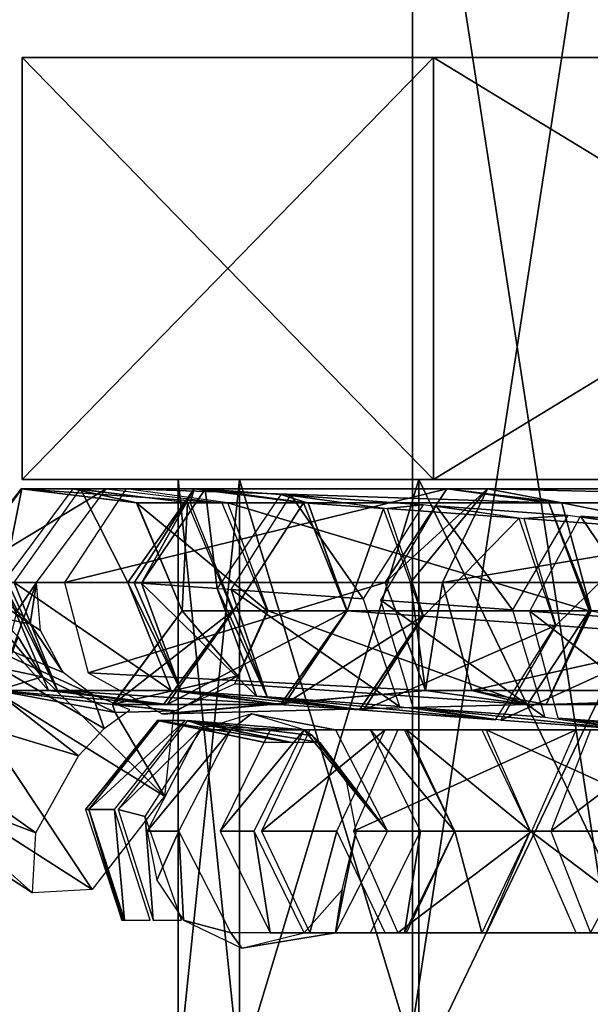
# Model space of a CAD drawing. Header units: millimetres. Extents: x -28.2 to 28.2, y -16.2 to 32.5.
# Tile 11 of 26: x -12.5 to -8.9, y 16.4 to 22.7. Entities that reach past the tile are written whole.
import ezdxf

# ---------------------------------------------------------------- set-up
doc = ezdxf.new("R2010")
doc.units = ezdxf.units.MM
doc.header["$LTSCALE"] = 101.851852
for name, color, linetype in [('16', 7, 'CONTINUOUS'), ('169', 7, 'CONTINUOUS'), ('170', 7, 'CONTINUOUS'), ('171', 7, 'CONTINUOUS'), ('172', 7, 'CONTINUOUS'), ('173', 7, 'CONTINUOUS'), ('174', 7, 'CONTINUOUS'), ('175', 7, 'CONTINUOUS'), ('176', 7, 'CONTINUOUS'), ('177', 7, 'CONTINUOUS'), ('178', 7, 'CONTINUOUS'), ('275', 7, 'CONTINUOUS'), ('276', 7, 'CONTINUOUS'), ('277', 7, 'CONTINUOUS'), ('278', 7, 'CONTINUOUS'), ('279', 7, 'CONTINUOUS'), ('280', 7, 'CONTINUOUS'), ('281', 7, 'CONTINUOUS'), ('282', 7, 'CONTINUOUS'), ('283', 7, 'CONTINUOUS'), ('284', 7, 'CONTINUOUS'), ('285', 7, 'CONTINUOUS'), ('286', 7, 'CONTINUOUS'), ('287', 7, 'CONTINUOUS'), ('288', 7, 'CONTINUOUS'), ('289', 7, 'CONTINUOUS'), ('290', 7, 'CONTINUOUS'), ('291', 7, 'CONTINUOUS'), ('292', 7, 'CONTINUOUS'), ('293', 7, 'CONTINUOUS'), ('294', 7, 'CONTINUOUS'), ('295', 7, 'CONTINUOUS'), ('296', 7, 'CONTINUOUS'), ('297', 7, 'CONTINUOUS'), ('298', 7, 'CONTINUOUS'), ('299', 7, 'CONTINUOUS'), ('3', 7, 'CONTINUOUS'), ('300', 7, 'CONTINUOUS'), ('371', 7, 'CONTINUOUS'), ('372', 7, 'CONTINUOUS'), ('373', 7, 'CONTINUOUS'), ('374', 7, 'CONTINUOUS'), ('375', 7, 'CONTINUOUS'), ('4', 7, 'CONTINUOUS'), ('5', 7, 'CONTINUOUS'), ('6', 7, 'CONTINUOUS'), ('8', 7, 'CONTINUOUS')]:
    doc.layers.add(name, color=color, linetype=linetype)

msp = doc.modelspace()

# ---------------------------------------------------------------- linework, layer by layer
at = {"layer": '16', "color": 7, "linetype": 'Continuous'}
for points in [[(-12.5, 19.8, -3.5707), (-12.5, 19.8, 3.5707), (-12.5, 22.5, 3.5707), (-12.5, 19.8, -3.5707)], [(-12.5, 22.5, -3.5707), (-12.5, 19.8, -3.5707), (-12.5, 22.5, 3.5707), (-12.5, 22.5, -3.5707)]]:
    msp.add_3dface(points, dxfattribs=at)
at = {"layer": '169', "linetype": 'Continuous'}
for points in [[(-11.3644, 18.199, 5.5011), (-11.1625, 18.1995, 5.8975), (-11.0304, 18.3, 5.3319), (-11.3644, 18.199, 5.5011)], [(-11.1625, 18.1995, 5.8975), (-10.4935, 18.1995, 5.5585), (-11.0304, 18.3, 5.3319), (-11.1625, 18.1995, 5.8975)], [(-11.0304, 18.3, 5.3319), (-10.4935, 18.1995, 5.5585), (-10.6945, 18.1995, 5.1617), (-11.0304, 18.3, 5.3319)], [(-11.6981, 17.55, 5.6702), (-11.1625, 18.1995, 5.8975), (-11.3644, 18.199, 5.5011), (-11.6981, 17.55, 5.6702)], [(-11.497, 17.55, 6.0671), (-11.1625, 18.1995, 5.8975), (-11.6981, 17.55, 5.6702), (-11.497, 17.55, 6.0671)], [(-10.6945, 18.1995, 5.1617), (-10.159, 17.55, 5.389), (-10.6416, 18.1616, 5.1349), (-10.6945, 18.1995, 5.1617)], [(-10.4935, 18.1995, 5.5585), (-10.159, 17.55, 5.389), (-10.6945, 18.1995, 5.1617), (-10.4935, 18.1995, 5.5585)], [(-10.6416, 18.1616, 5.1349), (-10.159, 17.55, 5.389), (-10.5922, 18.118, 5.1099), (-10.6416, 18.1616, 5.1349)], [(-10.5922, 18.118, 5.1099), (-10.159, 17.55, 5.389), (-10.4208, 17.8623, 5.023), (-10.5922, 18.118, 5.1099)], [(-10.159, 17.55, 5.389), (-10.3601, 17.55, 4.9922), (-10.4208, 17.8623, 5.023), (-10.159, 17.55, 5.389)]]:
    msp.add_3dface(points, dxfattribs=at)
at = {"layer": '170', "linetype": 'Continuous'}
for points in [[(-11.497, 17.55, 6.0671), (-11.6981, 17.55, 5.6702), (-11.6372, 17.2375, 5.6394), (-11.497, 17.55, 6.0671)], [(-11.4657, 16.9818, 5.5525), (-11.497, 17.55, 6.0671), (-11.6372, 17.2375, 5.6394), (-11.4657, 16.9818, 5.5525)], [(-11.497, 17.55, 6.0671), (-11.4657, 16.9818, 5.5525), (-11.1625, 16.9005, 5.8975), (-11.497, 17.55, 6.0671)], [(-10.3601, 17.55, 4.9922), (-10.159, 17.55, 5.389), (-10.4935, 16.9005, 5.5585), (-10.3601, 17.55, 4.9922)], [(-10.4496, 17.1752, 5.0376), (-10.3601, 17.55, 4.9922), (-10.4935, 16.9005, 5.5585), (-10.4496, 17.1752, 5.0376)], [(-10.6945, 16.9005, 5.1617), (-10.4496, 17.1752, 5.0376), (-10.4935, 16.9005, 5.5585), (-10.6945, 16.9005, 5.1617)], [(-11.4657, 16.9818, 5.5525), (-11.092, 16.8033, 5.3631), (-11.1625, 16.9005, 5.8975), (-11.4657, 16.9818, 5.5525)], [(-11.1625, 16.9005, 5.8975), (-11.092, 16.8033, 5.3631), (-10.4935, 16.9005, 5.5585), (-11.1625, 16.9005, 5.8975)], [(-11.092, 16.8033, 5.3631), (-10.6945, 16.9005, 5.1617), (-10.4935, 16.9005, 5.5585), (-11.092, 16.8033, 5.3631)]]:
    msp.add_3dface(points, dxfattribs=at)
at = {"layer": '171', "linetype": 'Continuous'}
for points in [[(-11.232, 17.55, 6.5447), (-10.6925, 18.1995, 6.7119), (-10.9111, 18.1995, 6.3505), (-11.232, 17.55, 6.5447)], [(-11.0134, 17.55, 6.906), (-10.6925, 18.1995, 6.7119), (-11.232, 17.55, 6.5447), (-11.0134, 17.55, 6.906)], [(-10.9111, 18.1995, 6.3505), (-10.0508, 18.1995, 6.3236), (-10.2695, 18.1995, 5.9623), (-10.9111, 18.1995, 6.3505)], [(-10.6925, 18.1995, 6.7119), (-10.0508, 18.1995, 6.3236), (-10.9111, 18.1995, 6.3505), (-10.6925, 18.1995, 6.7119)], [(-9.73, 17.55, 6.1295), (-9.9486, 17.55, 5.7682), (-10.2695, 18.1995, 5.9623), (-9.73, 17.55, 6.1295)], [(-10.0508, 18.1995, 6.3236), (-9.73, 17.55, 6.1295), (-10.2695, 18.1995, 5.9623), (-10.0508, 18.1995, 6.3236)]]:
    msp.add_3dface(points, dxfattribs=at)
at = {"layer": '172', "linetype": 'Continuous'}
for points in [[(-11.0134, 17.55, 6.906), (-11.232, 17.55, 6.5447), (-10.9111, 16.9005, 6.3505), (-11.0134, 17.55, 6.906)], [(-10.6925, 16.9005, 6.7119), (-11.0134, 17.55, 6.906), (-10.9111, 16.9005, 6.3505), (-10.6925, 16.9005, 6.7119)], [(-9.9486, 17.55, 5.7682), (-10.0508, 16.9005, 6.3236), (-10.2695, 16.9005, 5.9623), (-9.9486, 17.55, 5.7682)], [(-9.9486, 17.55, 5.7682), (-9.73, 17.55, 6.1295), (-10.0508, 16.9005, 6.3236), (-9.9486, 17.55, 5.7682)], [(-10.2695, 16.9005, 5.9623), (-10.6925, 16.9005, 6.7119), (-10.9111, 16.9005, 6.3505), (-10.2695, 16.9005, 5.9623)], [(-10.0508, 16.9005, 6.3236), (-10.6925, 16.9005, 6.7119), (-10.2695, 16.9005, 5.9623), (-10.0508, 16.9005, 6.3236)]]:
    msp.add_3dface(points, dxfattribs=at)
at = {"layer": '173', "linetype": 'Continuous'}
for points in [[(-10.4847, 17.55, 7.6823), (-10.1753, 18.1995, 7.4704), (-10.9661, 17.55, 6.9794), (-10.4847, 17.55, 7.6823)], [(-10.9661, 17.55, 6.9794), (-10.1753, 18.1995, 7.4704), (-10.6567, 18.1995, 6.7675), (-10.9661, 17.55, 6.9794)], [(-10.1753, 18.1995, 7.4704), (-9.5565, 18.1995, 7.0467), (-10.6567, 18.1995, 6.7675), (-10.1753, 18.1995, 7.4704)], [(-10.6567, 18.1995, 6.7675), (-9.5565, 18.1995, 7.0467), (-10.0379, 18.1995, 6.3437), (-10.6567, 18.1995, 6.7675)], [(-9.2471, 17.55, 6.8348), (-9.7285, 17.55, 6.1319), (-10.0379, 18.1995, 6.3437), (-9.2471, 17.55, 6.8348)], [(-9.5565, 18.1995, 7.0467), (-9.2471, 17.55, 6.8348), (-10.0379, 18.1995, 6.3437), (-9.5565, 18.1995, 7.0467)]]:
    msp.add_3dface(points, dxfattribs=at)
at = {"layer": '174', "linetype": 'Continuous'}
for points in [[(-10.4847, 17.55, 7.6823), (-10.9661, 17.55, 6.9794), (-10.6567, 16.9005, 6.7675), (-10.4847, 17.55, 7.6823)], [(-10.1753, 16.9005, 7.4704), (-10.4847, 17.55, 7.6823), (-10.6567, 16.9005, 6.7675), (-10.1753, 16.9005, 7.4704)], [(-9.7285, 17.55, 6.1319), (-9.5565, 16.9005, 7.0467), (-10.0379, 16.9005, 6.3437), (-9.7285, 17.55, 6.1319)], [(-9.7285, 17.55, 6.1319), (-9.2471, 17.55, 6.8348), (-9.5565, 16.9005, 7.0467), (-9.7285, 17.55, 6.1319)], [(-10.0379, 16.9005, 6.3437), (-10.1753, 16.9005, 7.4704), (-10.6567, 16.9005, 6.7675), (-10.0379, 16.9005, 6.3437)], [(-9.5565, 16.9005, 7.0467), (-10.1753, 16.9005, 7.4704), (-10.0379, 16.9005, 6.3437), (-9.5565, 16.9005, 7.0467)]]:
    msp.add_3dface(points, dxfattribs=at)
at = {"layer": '175', "linetype": 'Continuous'}
for points in [[(-10.3782, 17.55, 7.8205), (-8.9513, 18.1995, 8.8971), (-10.0946, 18.1995, 7.5752), (-10.3782, 17.55, 7.8205)], [(-9.2349, 17.55, 9.1424), (-8.9513, 18.1995, 8.8971), (-10.3782, 17.55, 7.8205), (-9.2349, 17.55, 9.1424)], [(-10.0946, 18.1995, 7.5752), (-8.384, 18.1995, 8.4065), (-9.5273, 18.1995, 7.0846), (-10.0946, 18.1995, 7.5752)], [(-8.9513, 18.1995, 8.8971), (-8.384, 18.1995, 8.4065), (-10.0946, 18.1995, 7.5752), (-8.9513, 18.1995, 8.8971)], [(-8.384, 18.1995, 8.4065), (-8.1004, 17.55, 8.1612), (-9.5273, 18.1995, 7.0846), (-8.384, 18.1995, 8.4065)], [(-8.1004, 17.55, 8.1612), (-9.2437, 17.55, 6.8393), (-9.5273, 18.1995, 7.0846), (-8.1004, 17.55, 8.1612)]]:
    msp.add_3dface(points, dxfattribs=at)
at = {"layer": '176', "linetype": 'Continuous'}
for points in [[(-9.2349, 17.55, 9.1424), (-10.3782, 17.55, 7.8205), (-10.0946, 16.9005, 7.5752), (-9.2349, 17.55, 9.1424)], [(-8.9513, 16.9005, 8.8971), (-9.2349, 17.55, 9.1424), (-10.0946, 16.9005, 7.5752), (-8.9513, 16.9005, 8.8971)], [(-9.2437, 17.55, 6.8393), (-8.384, 16.9005, 8.4065), (-9.5273, 16.9005, 7.0846), (-9.2437, 17.55, 6.8393)], [(-9.2437, 17.55, 6.8393), (-8.1004, 17.55, 8.1612), (-8.384, 16.9005, 8.4065), (-9.2437, 17.55, 6.8393)], [(-9.5273, 16.9005, 7.0846), (-8.9513, 16.9005, 8.8971), (-10.0946, 16.9005, 7.5752), (-9.5273, 16.9005, 7.0846)], [(-8.384, 16.9005, 8.4065), (-8.9513, 16.9005, 8.8971), (-9.5273, 16.9005, 7.0846), (-8.384, 16.9005, 8.4065)]]:
    msp.add_3dface(points, dxfattribs=at)
at = {"layer": '177', "linetype": 'Continuous'}
for points in [[(-9.1135, 17.55, 9.2677), (-8.2552, 18.1995, 9.5494), (-8.8593, 18.1995, 8.9921), (-9.1135, 17.55, 9.2677)], [(-8.5095, 17.55, 9.825), (-8.2552, 18.1995, 9.5494), (-9.1135, 17.55, 9.2677), (-8.5095, 17.55, 9.825)]]:
    msp.add_3dface(points, dxfattribs=at)
at = {"layer": '178', "linetype": 'Continuous'}
msp.add_3dface([(-8.5095, 17.55, 9.825), (-9.1135, 17.55, 9.2677), (-8.8593, 16.9005, 8.9921), (-8.5095, 17.55, 9.825)], dxfattribs=at)
at = {"layer": '275', "linetype": 'Continuous'}
for points in [[(-8.924, 19.5644, -8.8367), (-8.4731, 18.9004, -9.8623), (-9.2489, 18.958, -9.1354), (-8.924, 19.5644, -8.8367)], [(-8.4731, 18.9004, -9.8623), (-8.924, 19.5644, -8.8367), (-8.1482, 19.5068, -9.5635), (-8.4731, 18.9004, -9.8623)], [(-8.924, 19.5644, -8.8367), (-8.417, 19.487, -8.2894), (-8.1482, 19.5068, -9.5635), (-8.924, 19.5644, -8.8367)]]:
    msp.add_3dface(points, dxfattribs=at)
at = {"layer": '276', "linetype": 'Continuous'}
for points in [[(-8.4731, 18.9004, -9.8623), (-8.291, 18.2167, -9.6138), (-9.2489, 18.958, -9.1354), (-8.4731, 18.9004, -9.8623)], [(-9.2489, 18.958, -9.1354), (-8.291, 18.2167, -9.6138), (-9.0668, 18.2742, -8.8869), (-9.2489, 18.958, -9.1354)], [(-8.291, 18.2167, -9.6138), (-7.784, 18.1392, -9.0665), (-9.0668, 18.2742, -8.8869), (-8.291, 18.2167, -9.6138)], [(-9.0668, 18.2742, -8.8869), (-7.784, 18.1392, -9.0665), (-8.5598, 18.1968, -8.3396), (-9.0668, 18.2742, -8.8869)]]:
    msp.add_3dface(points, dxfattribs=at)
at = {"layer": '277', "linetype": 'Continuous'}
for points in [[(-10.2018, 19.0278, -8.0508), (-9.8481, 19.6321, -7.782), (-9.3592, 18.9661, -9.0209), (-10.2018, 19.0278, -8.0508)], [(-9.3592, 18.9661, -9.0209), (-9.8481, 19.6321, -7.782), (-9.0055, 19.5704, -8.7521), (-9.3592, 18.9661, -9.0209)], [(-9.8481, 19.6321, -7.782), (-9.2878, 19.5507, -7.2901), (-9.0055, 19.5704, -8.7521), (-9.8481, 19.6321, -7.782)], [(-9.0055, 19.5704, -8.7521), (-9.2878, 19.5507, -7.2901), (-8.4452, 19.4891, -8.2602), (-9.0055, 19.5704, -8.7521)], [(-9.2878, 19.5507, -7.2901), (-9.0812, 18.8651, -7.0671), (-8.4452, 19.4891, -8.2602), (-9.2878, 19.5507, -7.2901)], [(-9.0812, 18.8651, -7.0671), (-8.2386, 18.8035, -8.0371), (-8.4452, 19.4891, -8.2602), (-9.0812, 18.8651, -7.0671)]]:
    msp.add_3dface(points, dxfattribs=at)
at = {"layer": '278', "linetype": 'Continuous'}
for points in [[(-10.2018, 19.0278, -8.0508), (-9.3592, 18.9661, -9.0209), (-9.1525, 18.2805, -8.7978), (-10.2018, 19.0278, -8.0508)], [(-9.9952, 18.3422, -7.8278), (-10.2018, 19.0278, -8.0508), (-9.1525, 18.2805, -8.7978), (-9.9952, 18.3422, -7.8278)], [(-8.2386, 18.8035, -8.0371), (-9.0812, 18.8651, -7.0671), (-9.4349, 18.2609, -7.3359), (-8.2386, 18.8035, -8.0371)], [(-8.2386, 18.8035, -8.0371), (-9.4349, 18.2609, -7.3359), (-8.5922, 18.1992, -8.3059), (-8.2386, 18.8035, -8.0371)], [(-9.4349, 18.2609, -7.3359), (-9.9952, 18.3422, -7.8278), (-8.5922, 18.1992, -8.3059), (-9.4349, 18.2609, -7.3359)], [(-8.5922, 18.1992, -8.3059), (-9.9952, 18.3422, -7.8278), (-9.1525, 18.2805, -8.7978), (-8.5922, 18.1992, -8.3059)]]:
    msp.add_3dface(points, dxfattribs=at)
at = {"layer": '279', "linetype": 'Continuous'}
for points in [[(-11.1614, 19.0966, -6.6499), (-10.7779, 19.6987, -6.42), (-10.3162, 19.0361, -7.9018), (-11.1614, 19.0966, -6.6499)], [(-10.3162, 19.0361, -7.9018), (-10.7779, 19.6987, -6.42), (-9.9326, 19.6382, -7.6719), (-10.3162, 19.0361, -7.9018)], [(-10.7779, 19.6987, -6.42), (-10.1622, 19.6134, -6.0002), (-9.9326, 19.6382, -7.6719), (-10.7779, 19.6987, -6.42)], [(-9.9326, 19.6382, -7.6719), (-10.1622, 19.6134, -6.0002), (-9.317, 19.5529, -7.2521), (-9.9326, 19.6382, -7.6719)], [(-10.1622, 19.6134, -6.0002), (-9.9302, 18.9259, -5.8103), (-9.317, 19.5529, -7.2521), (-10.1622, 19.6134, -6.0002)], [(-9.9302, 18.9259, -5.8103), (-9.0849, 18.8654, -7.0622), (-9.317, 19.5529, -7.2521), (-9.9302, 18.9259, -5.8103)]]:
    msp.add_3dface(points, dxfattribs=at)
at = {"layer": '280', "linetype": 'Continuous'}
for points in [[(-10.9294, 18.4092, -6.46), (-11.1614, 19.0966, -6.6499), (-10.0841, 18.3486, -7.7119), (-10.9294, 18.4092, -6.46)], [(-11.1614, 19.0966, -6.6499), (-10.3162, 19.0361, -7.9018), (-10.0841, 18.3486, -7.7119), (-11.1614, 19.0966, -6.6499)], [(-9.0849, 18.8654, -7.0622), (-9.9302, 18.9259, -5.8103), (-10.3137, 18.3238, -6.0402), (-9.0849, 18.8654, -7.0622)], [(-9.0849, 18.8654, -7.0622), (-10.3137, 18.3238, -6.0402), (-9.4685, 18.2633, -7.2921), (-9.0849, 18.8654, -7.0622)], [(-10.3137, 18.3238, -6.0402), (-10.9294, 18.4092, -6.46), (-9.4685, 18.2633, -7.2921), (-10.3137, 18.3238, -6.0402)], [(-9.4685, 18.2633, -7.2921), (-10.9294, 18.4092, -6.46), (-10.0841, 18.3486, -7.7119), (-9.4685, 18.2633, -7.2921)]]:
    msp.add_3dface(points, dxfattribs=at)
at = {"layer": '281', "linetype": 'Continuous'}
for points in [[(-11.208, 19.0999, -6.5766), (-10.9294, 18.4092, -6.46), (-11.2503, 19.1029, -6.5009), (-11.208, 19.0999, -6.5766)], [(-11.2503, 19.1029, -6.5009), (-10.9294, 18.4092, -6.46), (-10.9985, 18.414, -6.3441), (-11.2503, 19.1029, -6.5009)], [(-11.1614, 19.0966, -6.6499), (-10.9294, 18.4092, -6.46), (-11.208, 19.0999, -6.5766), (-11.1614, 19.0966, -6.6499)], [(-9.9331, 18.9261, -5.8054), (-10.3399, 18.3257, -5.9964), (-9.9317, 18.926, -5.8079), (-9.9331, 18.9261, -5.8054)], [(-10.3399, 18.3257, -5.9964), (-9.9302, 18.9259, -5.8103), (-9.9317, 18.926, -5.8079), (-10.3399, 18.3257, -5.9964)], [(-10.3137, 18.3238, -6.0402), (-9.9302, 18.9259, -5.8103), (-10.3399, 18.3257, -5.9964), (-10.3137, 18.3238, -6.0402)], [(-10.9294, 18.4092, -6.46), (-10.3137, 18.3238, -6.0402), (-10.9985, 18.414, -6.3441), (-10.9294, 18.4092, -6.46)], [(-10.9985, 18.414, -6.3441), (-10.3137, 18.3238, -6.0402), (-10.3399, 18.3257, -5.9964), (-10.9985, 18.414, -6.3441)]]:
    msp.add_3dface(points, dxfattribs=at)
at = {"layer": '282', "linetype": 'Continuous'}
for points in [[(-11.3275, 19.737, -5.3846), (-11.2503, 19.1029, -6.5009), (-11.7343, 19.1365, -5.5756), (-11.3275, 19.737, -5.3846)], [(-11.2503, 19.1029, -6.5009), (-11.3275, 19.737, -5.3846), (-10.8435, 19.7033, -6.3099), (-11.2503, 19.1029, -6.5009)], [(-11.3275, 19.737, -5.3846), (-10.6689, 19.6486, -5.0369), (-10.8435, 19.7033, -6.3099), (-11.3275, 19.737, -5.3846)], [(-10.8435, 19.7033, -6.3099), (-10.6689, 19.6486, -5.0369), (-10.1849, 19.615, -5.9622), (-10.8435, 19.7033, -6.3099)], [(-10.6689, 19.6486, -5.0369), (-10.4171, 18.9598, -4.8801), (-10.1849, 19.615, -5.9622), (-10.6689, 19.6486, -5.0369)], [(-10.4171, 18.9598, -4.8801), (-9.9331, 18.9261, -5.8054), (-10.1849, 19.615, -5.9622), (-10.4171, 18.9598, -4.8801)]]:
    msp.add_3dface(points, dxfattribs=at)
at = {"layer": '283', "linetype": 'Continuous'}
for points in [[(-11.7343, 19.1365, -5.5756), (-10.9985, 18.414, -6.3441), (-11.4825, 18.4477, -5.4188), (-11.7343, 19.1365, -5.5756)], [(-11.2503, 19.1029, -6.5009), (-10.9985, 18.414, -6.3441), (-11.7343, 19.1365, -5.5756), (-11.2503, 19.1029, -6.5009)], [(-9.9331, 18.9261, -5.8054), (-10.4171, 18.9598, -4.8801), (-10.8239, 18.3593, -5.0711), (-9.9331, 18.9261, -5.8054)], [(-10.3399, 18.3257, -5.9964), (-9.9331, 18.9261, -5.8054), (-10.8239, 18.3593, -5.0711), (-10.3399, 18.3257, -5.9964)], [(-11.4825, 18.4477, -5.4188), (-10.3399, 18.3257, -5.9964), (-10.8239, 18.3593, -5.0711), (-11.4825, 18.4477, -5.4188)], [(-10.9985, 18.414, -6.3441), (-10.3399, 18.3257, -5.9964), (-11.4825, 18.4477, -5.4188), (-10.9985, 18.414, -6.3441)]]:
    msp.add_3dface(points, dxfattribs=at)
at = {"layer": '284', "linetype": 'Continuous'}
for points in [[(-11.8229, 19.1401, -5.3731), (-11.3987, 19.7399, -5.2219), (-11.7821, 19.1392, -5.4759), (-11.8229, 19.1401, -5.3731)], [(-11.3987, 19.7399, -5.2219), (-11.7343, 19.1365, -5.5756), (-11.7821, 19.1392, -5.4759), (-11.3987, 19.7399, -5.2219)], [(-11.3275, 19.737, -5.3846), (-11.7343, 19.1365, -5.5756), (-11.3987, 19.7399, -5.2219), (-11.3275, 19.737, -5.3846)], [(-10.6974, 19.6498, -4.9718), (-11.3275, 19.737, -5.3846), (-11.3987, 19.7399, -5.2219), (-10.6974, 19.6498, -4.9718)], [(-10.6689, 19.6486, -5.0369), (-11.3275, 19.737, -5.3846), (-10.6974, 19.6498, -4.9718), (-10.6689, 19.6486, -5.0369)], [(-10.4202, 18.9599, -4.873), (-10.6689, 19.6486, -5.0369), (-10.6974, 19.6498, -4.9718), (-10.4202, 18.9599, -4.873)], [(-10.4188, 18.9599, -4.8766), (-10.6689, 19.6486, -5.0369), (-10.4202, 18.9599, -4.873), (-10.4188, 18.9599, -4.8766)], [(-10.4171, 18.9598, -4.8801), (-10.6689, 19.6486, -5.0369), (-10.4188, 18.9599, -4.8766), (-10.4171, 18.9598, -4.8801)]]:
    msp.add_3dface(points, dxfattribs=at)
at = {"layer": '285', "linetype": 'Continuous'}
for points in [[(-11.8229, 19.1401, -5.3731), (-11.4825, 18.4477, -5.4188), (-11.5457, 18.4502, -5.2743), (-11.8229, 19.1401, -5.3731)], [(-11.4825, 18.4477, -5.4188), (-11.8229, 19.1401, -5.3731), (-11.7821, 19.1392, -5.4759), (-11.4825, 18.4477, -5.4188)], [(-11.7343, 19.1365, -5.5756), (-11.4825, 18.4477, -5.4188), (-11.7821, 19.1392, -5.4759), (-11.7343, 19.1365, -5.5756)], [(-10.4188, 18.9599, -4.8766), (-10.4202, 18.9599, -4.873), (-10.8444, 18.3601, -5.0242), (-10.4188, 18.9599, -4.8766)], [(-10.4171, 18.9598, -4.8801), (-10.4188, 18.9599, -4.8766), (-10.8444, 18.3601, -5.0242), (-10.4171, 18.9598, -4.8801)], [(-10.8239, 18.3593, -5.0711), (-10.4171, 18.9598, -4.8801), (-10.8444, 18.3601, -5.0242), (-10.8239, 18.3593, -5.0711)], [(-11.5457, 18.4502, -5.2743), (-10.8239, 18.3593, -5.0711), (-10.8444, 18.3601, -5.0242), (-11.5457, 18.4502, -5.2743)], [(-11.4825, 18.4477, -5.4188), (-10.8239, 18.3593, -5.0711), (-11.5457, 18.4502, -5.2743), (-11.4825, 18.4477, -5.4188)]]:
    msp.add_3dface(points, dxfattribs=at)
at = {"layer": '286', "linetype": 'Continuous'}
for points in [[(-12.1252, 19.7399, -3.1841), (-11.8229, 19.1401, -5.3731), (-12.5494, 19.1401, -3.3354), (-12.1252, 19.7399, -3.1841)], [(-11.3987, 19.7399, -5.2219), (-11.8229, 19.1401, -5.3731), (-12.1252, 19.7399, -3.1841), (-11.3987, 19.7399, -5.2219)], [(-11.4239, 19.6498, -2.9341), (-11.3987, 19.7399, -5.2219), (-12.1252, 19.7399, -3.1841), (-11.4239, 19.6498, -2.9341)], [(-10.6974, 19.6498, -4.9718), (-11.3987, 19.7399, -5.2219), (-11.4239, 19.6498, -2.9341), (-10.6974, 19.6498, -4.9718)], [(-11.1467, 18.9599, -2.8353), (-10.6974, 19.6498, -4.9718), (-11.4239, 19.6498, -2.9341), (-11.1467, 18.9599, -2.8353)], [(-10.4202, 18.9599, -4.873), (-10.6974, 19.6498, -4.9718), (-11.1467, 18.9599, -2.8353), (-10.4202, 18.9599, -4.873)]]:
    msp.add_3dface(points, dxfattribs=at)
at = {"layer": '287', "linetype": 'Continuous'}
for points in [[(-12.5494, 19.1401, -3.3354), (-11.5457, 18.4502, -5.2743), (-12.2722, 18.4502, -3.2365), (-12.5494, 19.1401, -3.3354)], [(-11.8229, 19.1401, -5.3731), (-11.5457, 18.4502, -5.2743), (-12.5494, 19.1401, -3.3354), (-11.8229, 19.1401, -5.3731)], [(-10.8444, 18.3601, -5.0242), (-10.4202, 18.9599, -4.873), (-11.5709, 18.3601, -2.9865), (-10.8444, 18.3601, -5.0242)], [(-10.4202, 18.9599, -4.873), (-11.1467, 18.9599, -2.8353), (-11.5709, 18.3601, -2.9865), (-10.4202, 18.9599, -4.873)], [(-12.2722, 18.4502, -3.2365), (-10.8444, 18.3601, -5.0242), (-11.5709, 18.3601, -2.9865), (-12.2722, 18.4502, -3.2365)], [(-11.5457, 18.4502, -5.2743), (-10.8444, 18.3601, -5.0242), (-12.2722, 18.4502, -3.2365), (-11.5457, 18.4502, -5.2743)]]:
    msp.add_3dface(points, dxfattribs=at)
at = {"layer": '288', "linetype": 'Continuous'}
for points in [[(-12.6206, 19.1401, -3.0548), (-12.2722, 18.4502, -3.2365), (-12.3299, 18.4502, -3.0094), (-12.6206, 19.1401, -3.0548)], [(-12.5916, 19.1401, -3.1967), (-12.2722, 18.4502, -3.2365), (-12.6206, 19.1401, -3.0548), (-12.5916, 19.1401, -3.1967)], [(-12.5494, 19.1401, -3.3354), (-12.2722, 18.4502, -3.2365), (-12.5916, 19.1401, -3.1967), (-12.5494, 19.1401, -3.3354)], [(-11.1493, 18.9599, -2.8252), (-11.5942, 18.3601, -2.8946), (-11.1482, 18.9599, -2.8303), (-11.1493, 18.9599, -2.8252)], [(-11.5709, 18.3601, -2.9865), (-11.1467, 18.9599, -2.8353), (-11.5942, 18.3601, -2.8946), (-11.5709, 18.3601, -2.9865)], [(-11.5942, 18.3601, -2.8946), (-11.1467, 18.9599, -2.8353), (-11.1482, 18.9599, -2.8303), (-11.5942, 18.3601, -2.8946)], [(-12.3299, 18.4502, -3.0094), (-11.5709, 18.3601, -2.9865), (-11.5942, 18.3601, -2.8946), (-12.3299, 18.4502, -3.0094)], [(-12.2722, 18.4502, -3.2365), (-11.5709, 18.3601, -2.9865), (-12.3299, 18.4502, -3.0094), (-12.2722, 18.4502, -3.2365)]]:
    msp.add_3dface(points, dxfattribs=at)
at = {"layer": '289', "linetype": 'Continuous'}
for points in [[(-12.5005, 19.7399, -0.9032), (-12.6206, 19.1401, -3.0548), (-12.9455, 19.1401, -0.9726), (-12.5005, 19.7399, -0.9032)], [(-12.6206, 19.1401, -3.0548), (-12.5005, 19.7399, -0.9032), (-12.1757, 19.7399, -2.9853), (-12.6206, 19.1401, -3.0548)], [(-12.5005, 19.7399, -0.9032), (-11.7649, 19.6498, -0.7884), (-12.1757, 19.7399, -2.9853), (-12.5005, 19.7399, -0.9032)], [(-12.1757, 19.7399, -2.9853), (-11.7649, 19.6498, -0.7884), (-11.44, 19.6498, -2.8706), (-12.1757, 19.7399, -2.9853)], [(-11.7649, 19.6498, -0.7884), (-11.4741, 18.9599, -0.743), (-11.44, 19.6498, -2.8706), (-11.7649, 19.6498, -0.7884)], [(-11.4741, 18.9599, -0.743), (-11.1493, 18.9599, -2.8252), (-11.44, 19.6498, -2.8706), (-11.4741, 18.9599, -0.743)]]:
    msp.add_3dface(points, dxfattribs=at)
at = {"layer": '290', "linetype": 'Continuous'}
for points in [[(-12.9455, 19.1401, -0.9726), (-12.3299, 18.4502, -3.0094), (-12.6547, 18.4502, -0.9272), (-12.9455, 19.1401, -0.9726)], [(-12.6206, 19.1401, -3.0548), (-12.3299, 18.4502, -3.0094), (-12.9455, 19.1401, -0.9726), (-12.6206, 19.1401, -3.0548)], [(-11.1493, 18.9599, -2.8252), (-11.4741, 18.9599, -0.743), (-11.9191, 18.3601, -0.8125), (-11.1493, 18.9599, -2.8252)], [(-11.5942, 18.3601, -2.8946), (-11.1493, 18.9599, -2.8252), (-11.9191, 18.3601, -0.8125), (-11.5942, 18.3601, -2.8946)], [(-12.3299, 18.4502, -3.0094), (-11.5942, 18.3601, -2.8946), (-12.6547, 18.4502, -0.9272), (-12.3299, 18.4502, -3.0094)], [(-12.6547, 18.4502, -0.9272), (-11.5942, 18.3601, -2.8946), (-11.9191, 18.3601, -0.8125), (-12.6547, 18.4502, -0.9272)]]:
    msp.add_3dface(points, dxfattribs=at)
at = {"layer": '291', "linetype": 'Continuous'}
for points in [[(-12.5048, 19.7399, -0.5961), (-12.9455, 19.1401, -0.9726), (-12.9638, 19.1401, -0.7561), (-12.5048, 19.7399, -0.5961)], [(-12.9515, 19.1401, -0.5392), (-12.5048, 19.7399, -0.5961), (-12.9638, 19.1401, -0.7561), (-12.9515, 19.1401, -0.5392)], [(-12.5005, 19.7399, -0.9032), (-12.9455, 19.1401, -0.9726), (-12.5048, 19.7399, -0.5961), (-12.5005, 19.7399, -0.9032)], [(-11.7662, 19.6498, -0.6903), (-12.5005, 19.7399, -0.9032), (-12.5048, 19.7399, -0.5961), (-11.7662, 19.6498, -0.6903)], [(-11.7649, 19.6498, -0.7884), (-12.5005, 19.7399, -0.9032), (-11.7662, 19.6498, -0.6903), (-11.7649, 19.6498, -0.7884)], [(-11.4743, 18.9599, -0.7275), (-11.7649, 19.6498, -0.7884), (-11.7662, 19.6498, -0.6903), (-11.4743, 18.9599, -0.7275)], [(-11.4748, 18.9599, -0.7353), (-11.7649, 19.6498, -0.7884), (-11.4743, 18.9599, -0.7275), (-11.4748, 18.9599, -0.7353)], [(-11.4741, 18.9599, -0.743), (-11.7649, 19.6498, -0.7884), (-11.4748, 18.9599, -0.7353), (-11.4741, 18.9599, -0.743)]]:
    msp.add_3dface(points, dxfattribs=at)
at = {"layer": '292', "linetype": 'Continuous'}
for points in [[(-11.4748, 18.9599, -0.7353), (-11.4743, 18.9599, -0.7275), (-11.921, 18.3601, -0.6705), (-11.4748, 18.9599, -0.7353)], [(-11.9191, 18.3601, -0.8125), (-11.4741, 18.9599, -0.743), (-11.921, 18.3601, -0.6705), (-11.9191, 18.3601, -0.8125)], [(-11.4741, 18.9599, -0.743), (-11.4748, 18.9599, -0.7353), (-11.921, 18.3601, -0.6705), (-11.4741, 18.9599, -0.743)], [(-12.6596, 18.4502, -0.5764), (-11.9191, 18.3601, -0.8125), (-11.921, 18.3601, -0.6705), (-12.6596, 18.4502, -0.5764)], [(-12.6547, 18.4502, -0.9272), (-11.9191, 18.3601, -0.8125), (-12.6596, 18.4502, -0.5764), (-12.6547, 18.4502, -0.9272)]]:
    msp.add_3dface(points, dxfattribs=at)
at = {"layer": '293', "linetype": 'Continuous'}
for points in [[(-11.9603, 19.7399, 3.6758), (-12.9515, 19.1401, -0.5392), (-12.407, 19.1401, 3.7328), (-11.9603, 19.7399, 3.6758)], [(-12.5048, 19.7399, -0.5961), (-12.9515, 19.1401, -0.5392), (-11.9603, 19.7399, 3.6758), (-12.5048, 19.7399, -0.5961)], [(-11.2217, 19.6498, 3.5817), (-12.5048, 19.7399, -0.5961), (-11.9603, 19.7399, 3.6758), (-11.2217, 19.6498, 3.5817)], [(-11.7662, 19.6498, -0.6903), (-12.5048, 19.7399, -0.5961), (-11.2217, 19.6498, 3.5817), (-11.7662, 19.6498, -0.6903)], [(-10.9298, 18.9599, 3.5445), (-11.7662, 19.6498, -0.6903), (-11.2217, 19.6498, 3.5817), (-10.9298, 18.9599, 3.5445)], [(-11.4743, 18.9599, -0.7275), (-11.7662, 19.6498, -0.6903), (-10.9298, 18.9599, 3.5445), (-11.4743, 18.9599, -0.7275)]]:
    msp.add_3dface(points, dxfattribs=at)
at = {"layer": '294', "linetype": 'Continuous'}
for points in [[(-12.9515, 19.1401, -0.5392), (-12.6596, 18.4502, -0.5764), (-12.407, 19.1401, 3.7328), (-12.9515, 19.1401, -0.5392)], [(-12.407, 19.1401, 3.7328), (-12.6596, 18.4502, -0.5764), (-12.5316, 18.9599, 2.7553), (-12.407, 19.1401, 3.7328)], [(-12.4487, 18.876, 3.2869), (-12.407, 19.1401, 3.7328), (-12.5316, 18.9599, 2.7553), (-12.4487, 18.876, 3.2869)], [(-12.3811, 18.8348, 3.7295), (-12.407, 19.1401, 3.7328), (-12.4487, 18.876, 3.2869), (-12.3811, 18.8348, 3.7295)], [(-11.921, 18.3601, -0.6705), (-11.4743, 18.9599, -0.7275), (-11.1183, 18.5451, 3.5685), (-11.921, 18.3601, -0.6705)], [(-11.4743, 18.9599, -0.7275), (-10.9298, 18.9599, 3.5445), (-11.1183, 18.5451, 3.5685), (-11.4743, 18.9599, -0.7275)], [(-12.2363, 18.5655, 3.711), (-12.3811, 18.8348, 3.7295), (-12.4487, 18.876, 3.2869), (-12.2363, 18.5655, 3.711)], [(-12.5253, 18.7927, 2.4874), (-12.6596, 18.4502, -0.5764), (-12.3704, 18.5384, 2.4683), (-12.5253, 18.7927, 2.4874)], [(-12.3704, 18.5384, 2.4683), (-12.6596, 18.4502, -0.5764), (-11.9027, 18.31, 2.7674), (-12.3704, 18.5384, 2.4683)], [(-11.5105, 18.3207, 3.4916), (-11.921, 18.3601, -0.6705), (-11.1183, 18.5451, 3.5685), (-11.5105, 18.3207, 3.4916)], [(-11.5103, 18.3171, 3.6185), (-11.5105, 18.3207, 3.4916), (-11.1183, 18.5451, 3.5685), (-11.5103, 18.3171, 3.6185)], [(-12.6596, 18.4502, -0.5764), (-11.921, 18.3601, -0.6705), (-11.9027, 18.31, 2.7674), (-12.6596, 18.4502, -0.5764)], [(-11.5277, 18.3204, 3.3681), (-11.921, 18.3601, -0.6705), (-11.5105, 18.3207, 3.4916), (-11.5277, 18.3204, 3.3681)], [(-11.9027, 18.31, 2.7674), (-11.921, 18.3601, -0.6705), (-11.5277, 18.3204, 3.3681), (-11.9027, 18.31, 2.7674)]]:
    msp.add_3dface(points, dxfattribs=at)
at = {"layer": '295', "linetype": 'Continuous'}
for points in [[(-12.2287, 19.1401, 4.281), (-9.7795, 19.7399, 7.8052), (-11.8339, 19.7399, 4.0642), (-12.2287, 19.1401, 4.281)], [(-10.1743, 19.1401, 8.0219), (-9.7795, 19.7399, 7.8052), (-12.2287, 19.1401, 4.281), (-10.1743, 19.1401, 8.0219)], [(-9.7795, 19.7399, 7.8052), (-9.1269, 19.6498, 7.4468), (-11.8339, 19.7399, 4.0642), (-9.7795, 19.7399, 7.8052)], [(-11.8339, 19.7399, 4.0642), (-9.1269, 19.6498, 7.4468), (-11.1813, 19.6498, 3.7058), (-11.8339, 19.7399, 4.0642)], [(-9.1269, 19.6498, 7.4468), (-8.869, 18.9599, 7.3051), (-11.1813, 19.6498, 3.7058), (-9.1269, 19.6498, 7.4468)], [(-8.869, 18.9599, 7.3051), (-10.9234, 18.9599, 3.5642), (-11.1813, 19.6498, 3.7058), (-8.869, 18.9599, 7.3051)]]:
    msp.add_3dface(points, dxfattribs=at)
at = {"layer": '296', "linetype": 'Continuous'}
for points in [[(-10.1743, 19.1401, 8.0219), (-12.2287, 19.1401, 4.281), (-12.0769, 18.5642, 4.1976), (-10.1743, 19.1401, 8.0219)], [(-10.1743, 19.1401, 8.0219), (-12.0769, 18.5642, 4.1976), (-9.9163, 18.4502, 7.8803), (-10.1743, 19.1401, 8.0219)], [(-10.9234, 18.9599, 3.5642), (-9.2637, 18.3601, 7.5219), (-11.1365, 18.4923, 3.6812), (-10.9234, 18.9599, 3.5642)], [(-10.9234, 18.9599, 3.5642), (-8.869, 18.9599, 7.3051), (-9.2637, 18.3601, 7.5219), (-10.9234, 18.9599, 3.5642)], [(-12.0769, 18.5642, 4.1976), (-11.603, 18.3006, 3.9374), (-9.9163, 18.4502, 7.8803), (-12.0769, 18.5642, 4.1976)], [(-11.1365, 18.4923, 3.6812), (-9.2637, 18.3601, 7.5219), (-11.5666, 18.3001, 3.9174), (-11.1365, 18.4923, 3.6812)], [(-9.9163, 18.4502, 7.8803), (-11.603, 18.3006, 3.9374), (-11.5807, 18.3001, 3.9379), (-9.9163, 18.4502, 7.8803)], [(-11.5666, 18.3001, 3.9174), (-9.9163, 18.4502, 7.8803), (-11.5807, 18.3001, 3.9379), (-11.5666, 18.3001, 3.9174)], [(-9.2637, 18.3601, 7.5219), (-9.9163, 18.4502, 7.8803), (-11.5666, 18.3001, 3.9174), (-9.2637, 18.3601, 7.5219)]]:
    msp.add_3dface(points, dxfattribs=at)
at = {"layer": '297', "linetype": 'Continuous'}
for points in [[(-9.7795, 19.7399, 7.8052), (-10.1743, 19.1401, 8.0219), (-9.5196, 19.7399, 8.1202), (-9.7795, 19.7399, 7.8052)], [(-9.5196, 19.7399, 8.1202), (-10.1743, 19.1401, 8.0219), (-10.0117, 19.1401, 8.2615), (-9.5196, 19.7399, 8.1202)], [(-9.8074, 19.1401, 8.4665), (-9.5196, 19.7399, 8.1202), (-10.0117, 19.1401, 8.2615), (-9.8074, 19.1401, 8.4665)], [(-9.0439, 19.6498, 7.5474), (-9.7795, 19.7399, 7.8052), (-9.5196, 19.7399, 8.1202), (-9.0439, 19.6498, 7.5474)], [(-9.1269, 19.6498, 7.4468), (-9.7795, 19.7399, 7.8052), (-9.0439, 19.6498, 7.5474), (-9.1269, 19.6498, 7.4468)], [(-8.8558, 18.9599, 7.3211), (-9.1269, 19.6498, 7.4468), (-9.0439, 19.6498, 7.5474), (-8.8558, 18.9599, 7.3211)], [(-8.8632, 18.9599, 7.3137), (-9.1269, 19.6498, 7.4468), (-8.8558, 18.9599, 7.3211), (-8.8632, 18.9599, 7.3137)], [(-8.869, 18.9599, 7.3051), (-9.1269, 19.6498, 7.4468), (-8.8632, 18.9599, 7.3137), (-8.869, 18.9599, 7.3051)]]:
    msp.add_3dface(points, dxfattribs=at)
at = {"layer": '298', "linetype": 'Continuous'}
for points in [[(-10.1743, 19.1401, 8.0219), (-9.9163, 18.4502, 7.8803), (-10.0117, 19.1401, 8.2615), (-10.1743, 19.1401, 8.0219)], [(-9.9163, 18.4502, 7.8803), (-9.8074, 19.1401, 8.4665), (-10.0117, 19.1401, 8.2615), (-9.9163, 18.4502, 7.8803)], [(-9.8074, 19.1401, 8.4665), (-9.9163, 18.4502, 7.8803), (-9.6193, 18.4502, 8.2402), (-9.8074, 19.1401, 8.4665)], [(-9.2637, 18.3601, 7.5219), (-8.869, 18.9599, 7.3051), (-9.1436, 18.3601, 7.6675), (-9.2637, 18.3601, 7.5219)], [(-8.869, 18.9599, 7.3051), (-8.8632, 18.9599, 7.3137), (-9.1436, 18.3601, 7.6675), (-8.869, 18.9599, 7.3051)], [(-8.8632, 18.9599, 7.3137), (-8.8558, 18.9599, 7.3211), (-9.1436, 18.3601, 7.6675), (-8.8632, 18.9599, 7.3137)], [(-9.9163, 18.4502, 7.8803), (-9.2637, 18.3601, 7.5219), (-9.6193, 18.4502, 8.2402), (-9.9163, 18.4502, 7.8803)], [(-9.6193, 18.4502, 8.2402), (-9.2637, 18.3601, 7.5219), (-9.1436, 18.3601, 7.6675), (-9.6193, 18.4502, 8.2402)]]:
    msp.add_3dface(points, dxfattribs=at)
at = {"layer": '299', "linetype": 'Continuous'}
for points in [[(-9.5196, 19.7399, 8.1202), (-9.8074, 19.1401, 8.4665), (-6.2366, 19.7399, 10.8473), (-9.5196, 19.7399, 8.1202)], [(-6.2366, 19.7399, 10.8473), (-9.8074, 19.1401, 8.4665), (-6.5244, 19.1401, 11.1937), (-6.2366, 19.7399, 10.8473)], [(-9.0439, 19.6498, 7.5474), (-9.5196, 19.7399, 8.1202), (-5.7609, 19.6498, 10.2746), (-9.0439, 19.6498, 7.5474)], [(-5.7609, 19.6498, 10.2746), (-9.5196, 19.7399, 8.1202), (-6.2366, 19.7399, 10.8473), (-5.7609, 19.6498, 10.2746)], [(-8.8558, 18.9599, 7.3211), (-9.0439, 19.6498, 7.5474), (-5.5728, 18.9599, 10.0482), (-8.8558, 18.9599, 7.3211)], [(-5.5728, 18.9599, 10.0482), (-9.0439, 19.6498, 7.5474), (-5.7609, 19.6498, 10.2746), (-5.5728, 18.9599, 10.0482)]]:
    msp.add_3dface(points, dxfattribs=at)
at = {"layer": '3', "color": 7, "linetype": 'Continuous'}
for points in [[(-12.5, 19.8, 3.5707), (-9.8664, 19.8, 8.4649), (-12.5, 22.5, 3.5707), (-12.5, 19.8, 3.5707)], [(-12.5, 22.5, 3.5707), (-9.8664, 19.8, 8.4649), (-9.8664, 22.5, 8.4649), (-12.5, 22.5, 3.5707)], [(-12.5, 19.8, -3.5707), (-9.8664, 22.5, -8.4649), (-9.8664, 19.8, -8.4649), (-12.5, 19.8, -3.5707)], [(-12.5, 22.5, -3.5707), (-9.8664, 22.5, -8.4649), (-12.5, 19.8, -3.5707), (-12.5, 22.5, -3.5707)], [(-9.8664, 19.8, 8.4649), (-5.4294, 19.8, 11.8119), (-9.8664, 22.5, 8.4649), (-9.8664, 19.8, 8.4649)], [(-9.8664, 22.5, 8.4649), (-5.4294, 19.8, 11.8119), (-5.4294, 22.5, 11.8119), (-9.8664, 22.5, 8.4649)], [(-9.8664, 19.8, -8.4649), (-5.4294, 22.5, -11.8119), (-5.4294, 19.8, -11.8119), (-9.8664, 19.8, -8.4649)], [(-9.8664, 22.5, -8.4649), (-5.4294, 22.5, -11.8119), (-9.8664, 19.8, -8.4649), (-9.8664, 22.5, -8.4649)]]:
    msp.add_3dface(points, dxfattribs=at)
at = {"layer": '300', "linetype": 'Continuous'}
for points in [[(-9.8074, 19.1401, 8.4665), (-9.6193, 18.4502, 8.2402), (-6.5244, 19.1401, 11.1937), (-9.8074, 19.1401, 8.4665)], [(-6.5244, 19.1401, 11.1937), (-9.6193, 18.4502, 8.2402), (-6.3364, 18.4502, 10.9674), (-6.5244, 19.1401, 11.1937)], [(-9.1436, 18.3601, 7.6675), (-8.8558, 18.9599, 7.3211), (-5.8606, 18.3601, 10.3946), (-9.1436, 18.3601, 7.6675)], [(-9.6193, 18.4502, 8.2402), (-9.1436, 18.3601, 7.6675), (-6.3364, 18.4502, 10.9674), (-9.6193, 18.4502, 8.2402)], [(-6.3364, 18.4502, 10.9674), (-9.1436, 18.3601, 7.6675), (-5.8606, 18.3601, 10.3946), (-6.3364, 18.4502, 10.9674)]]:
    msp.add_3dface(points, dxfattribs=at)
at = {"layer": '371', "linetype": 'Continuous'}
for points in [[(-12.3704, 18.5384, 2.4683), (-13.0515, 18.6812, 2.0276), (-12.959, 19.2383, 2.5212), (-12.3704, 18.5384, 2.4683)], [(-12.5253, 18.7927, 2.4874), (-12.3704, 18.5384, 2.4683), (-12.959, 19.2383, 2.5212), (-12.5253, 18.7927, 2.4874)], [(-13.511, 18.1106, 2.1879), (-13.0515, 18.6812, 2.0276), (-12.0519, 17.1783, 2.967), (-13.511, 18.1106, 2.1879)], [(-12.0519, 17.1783, 2.967), (-13.0515, 18.6812, 2.0276), (-11.5886, 17.7752, 2.8309), (-12.0519, 17.1783, 2.967)], [(-13.0515, 18.6812, 2.0276), (-12.3704, 18.5384, 2.4683), (-11.5886, 17.7752, 2.8309), (-13.0515, 18.6812, 2.0276)], [(-12.3704, 18.5384, 2.4683), (-11.9027, 18.31, 2.7674), (-11.5886, 17.7752, 2.8309), (-12.3704, 18.5384, 2.4683)], [(-11.9027, 18.31, 2.7674), (-11.5277, 18.3204, 3.3681), (-11.5886, 17.7752, 2.8309), (-11.9027, 18.31, 2.7674)], [(-13.8779, 18.0969, 2.8418), (-13.511, 18.1106, 2.1879), (-12.432, 17.1552, 3.6336), (-13.8779, 18.0969, 2.8418)], [(-12.432, 17.1552, 3.6336), (-13.511, 18.1106, 2.1879), (-12.0519, 17.1783, 2.967), (-12.432, 17.1552, 3.6336)]]:
    msp.add_3dface(points, dxfattribs=at)
at = {"layer": '372', "linetype": 'Continuous'}
for points in [[(-12.4487, 18.876, 3.2869), (-13.0922, 19.3188, 2.8602), (-13.488, 19.0827, 3.3023), (-12.4487, 18.876, 3.2869)], [(-12.4487, 18.876, 3.2869), (-12.5316, 18.9599, 2.7553), (-13.0922, 19.3188, 2.8602), (-12.4487, 18.876, 3.2869)], [(-13.8335, 18.5455, 3.2942), (-12.1375, 18.0315, 4.1381), (-13.488, 19.0827, 3.3023), (-13.8335, 18.5455, 3.2942)], [(-12.2363, 18.5655, 3.711), (-12.4487, 18.876, 3.2869), (-13.488, 19.0827, 3.3023), (-12.2363, 18.5655, 3.711)], [(-11.9737, 18.2075, 4.0483), (-12.0515, 18.4249, 3.8375), (-13.488, 19.0827, 3.3023), (-11.9737, 18.2075, 4.0483)], [(-12.1375, 18.0315, 4.1381), (-11.9737, 18.2075, 4.0483), (-13.488, 19.0827, 3.3023), (-12.1375, 18.0315, 4.1381)], [(-12.0515, 18.4249, 3.8375), (-12.2363, 18.5655, 3.711), (-13.488, 19.0827, 3.3023), (-12.0515, 18.4249, 3.8375)], [(-13.8779, 18.0969, 2.8418), (-12.411, 17.5397, 4.0526), (-13.8335, 18.5455, 3.2942), (-13.8779, 18.0969, 2.8418)], [(-12.411, 17.5397, 4.0526), (-12.1375, 18.0315, 4.1381), (-13.8335, 18.5455, 3.2942), (-12.411, 17.5397, 4.0526)], [(-11.8098, 18.327, 3.8911), (-12.0515, 18.4249, 3.8375), (-11.9737, 18.2075, 4.0483), (-11.8098, 18.327, 3.8911)], [(-13.8779, 18.0969, 2.8418), (-12.432, 17.1552, 3.6336), (-12.411, 17.5397, 4.0526), (-13.8779, 18.0969, 2.8418)]]:
    msp.add_3dface(points, dxfattribs=at)
at = {"layer": '373', "linetype": 'Continuous'}
for points in [[(-12.0934, 17.6898, 4.7327), (-11.6209, 18.258, 4.5968), (-11.6346, 18.258, 4.5619), (-12.0934, 17.6898, 4.7327)], [(-12.0729, 17.6898, 4.7847), (-11.6209, 18.258, 4.5968), (-12.0934, 17.6898, 4.7327), (-12.0729, 17.6898, 4.7847)], [(-10.9423, 18.1182, 4.3094), (-10.9441, 18.1182, 4.3048), (-11.6346, 18.258, 4.5619), (-10.9423, 18.1182, 4.3094)], [(-10.9405, 18.1182, 4.3139), (-10.9423, 18.1182, 4.3094), (-11.6346, 18.258, 4.5619), (-10.9405, 18.1182, 4.3139)], [(-11.6209, 18.258, 4.5968), (-10.9405, 18.1182, 4.3139), (-11.6346, 18.258, 4.5619), (-11.6209, 18.258, 4.5968)], [(-11.8616, 16.9818, 4.6464), (-12.0729, 17.6898, 4.7847), (-12.0934, 17.6898, 4.7327), (-11.8616, 16.9818, 4.6464)], [(-11.8446, 16.9818, 4.6897), (-12.0729, 17.6898, 4.7847), (-11.8533, 16.9818, 4.6682), (-11.8446, 16.9818, 4.6897)], [(-11.8533, 16.9818, 4.6682), (-12.0729, 17.6898, 4.7847), (-11.8616, 16.9818, 4.6464), (-11.8533, 16.9818, 4.6682)]]:
    msp.add_3dface(points, dxfattribs=at)
at = {"layer": '374', "linetype": 'Continuous'}
for points in [[(-11.6209, 18.258, 4.5968), (-12.0729, 17.6898, 4.7847), (-11.4552, 18.258, 4.9954), (-11.6209, 18.258, 4.5968)], [(-11.4552, 18.258, 4.9954), (-12.0729, 17.6898, 4.7847), (-11.9072, 17.6898, 5.1833), (-11.4552, 18.258, 4.9954)], [(-10.7748, 18.1182, 4.7126), (-11.6209, 18.258, 4.5968), (-11.4552, 18.258, 4.9954), (-10.7748, 18.1182, 4.7126)], [(-10.9405, 18.1182, 4.3139), (-11.6209, 18.258, 4.5968), (-10.7748, 18.1182, 4.7126), (-10.9405, 18.1182, 4.3139)], [(-12.0729, 17.6898, 4.7847), (-11.8446, 16.9818, 4.6897), (-11.9072, 17.6898, 5.1833), (-12.0729, 17.6898, 4.7847)], [(-11.9072, 17.6898, 5.1833), (-11.8446, 16.9818, 4.6897), (-11.6788, 16.9818, 5.0884), (-11.9072, 17.6898, 5.1833)]]:
    msp.add_3dface(points, dxfattribs=at)
at = {"layer": '375', "linetype": 'Continuous'}
for points in [[(-11.8848, 17.6898, 5.2344), (-11.3382, 18.2216, 5.458), (-11.4402, 18.258, 5.0297), (-11.8848, 17.6898, 5.2344)], [(-11.7109, 17.6435, 5.6297), (-11.3382, 18.2216, 5.458), (-11.8848, 17.6898, 5.2344), (-11.7109, 17.6435, 5.6297)], [(-10.6945, 18.1995, 5.1617), (-10.6416, 18.1616, 5.1349), (-11.4402, 18.258, 5.0297), (-10.6945, 18.1995, 5.1617)], [(-11.3382, 18.2216, 5.458), (-10.6945, 18.1995, 5.1617), (-11.4402, 18.258, 5.0297), (-11.3382, 18.2216, 5.458)], [(-10.6416, 18.1616, 5.1349), (-10.5922, 18.118, 5.1099), (-11.4402, 18.258, 5.0297), (-10.6416, 18.1616, 5.1349)], [(-11.4402, 18.258, 5.0297), (-10.5922, 18.118, 5.1099), (-10.7709, 18.1182, 4.7215), (-11.4402, 18.258, 5.0297)], [(-11.6602, 16.9818, 5.131), (-11.7109, 17.6435, 5.6297), (-11.8848, 17.6898, 5.2344), (-11.6602, 16.9818, 5.131)], [(-11.4796, 16.9818, 5.5232), (-11.7109, 17.6435, 5.6297), (-11.6602, 16.9818, 5.131), (-11.4796, 16.9818, 5.5232)]]:
    msp.add_3dface(points, dxfattribs=at)
at = {"layer": '4', "color": 7, "linetype": 'Continuous'}
for points in [[(-8.6603, 16.3, 5), (-10, 16.3), (-8.6603, 25, 5), (-8.6603, 16.3, 5)], [(-10, 16.3), (-10, 25), (-8.6603, 25, 5), (-10, 16.3)]]:
    msp.add_3dface(points, dxfattribs=at)
at = {"layer": '5', "color": 7, "linetype": 'Continuous'}
for points in [[(-10, 25), (-10, 16.3), (-8.6603, 16.3, -5), (-10, 25)], [(-10, 25), (-8.6603, 16.3, -5), (-8.6603, 25, -5), (-10, 25)]]:
    msp.add_3dface(points, dxfattribs=at)
at = {"layer": '6', "color": 7, "linetype": 'Continuous'}
for points in [[(-11.5, 19.8), (-11.1081, 16, 2.9765), (-11.1081, 19.8, 2.9764), (-11.5, 19.8)], [(-11.5, 16), (-11.1081, 16, 2.9765), (-11.5, 19.8), (-11.5, 16)], [(-11.1081, 19.8, 2.9764), (-9.9593, 16, 5.75), (-9.9593, 19.8, 5.75), (-11.1081, 19.8, 2.9764)], [(-11.1081, 16, 2.9765), (-9.9593, 16, 5.75), (-11.1081, 19.8, 2.9764), (-11.1081, 16, 2.9765)], [(-9.9593, 19.8, 5.75), (-8.1317, 16, 8.1317), (-8.1317, 19.8, 8.1317), (-9.9593, 19.8, 5.75)], [(-9.9593, 16, 5.75), (-8.1317, 16, 8.1317), (-9.9593, 19.8, 5.75), (-9.9593, 16, 5.75)]]:
    msp.add_3dface(points, dxfattribs=at)
at = {"layer": '8', "color": 7, "linetype": 'Continuous'}
for points in [[(-11.1081, 16, -2.9765), (-11.5, 16), (-11.1081, 19.8, -2.9764), (-11.1081, 16, -2.9765)], [(-11.5, 16), (-11.5, 19.8), (-11.1081, 19.8, -2.9764), (-11.5, 16)], [(-9.9593, 16, -5.75), (-11.1081, 16, -2.9765), (-9.9593, 19.8, -5.75), (-9.9593, 16, -5.75)], [(-9.9593, 19.8, -5.75), (-11.1081, 16, -2.9765), (-11.1081, 19.8, -2.9764), (-9.9593, 19.8, -5.75)], [(-8.1317, 16, -8.1317), (-9.9593, 16, -5.75), (-8.1317, 19.8, -8.1317), (-8.1317, 16, -8.1317)], [(-8.1317, 19.8, -8.1317), (-9.9593, 16, -5.75), (-9.9593, 19.8, -5.75), (-8.1317, 19.8, -8.1317)]]:
    msp.add_3dface(points, dxfattribs=at)

doc.saveas('drawing.dxf')
